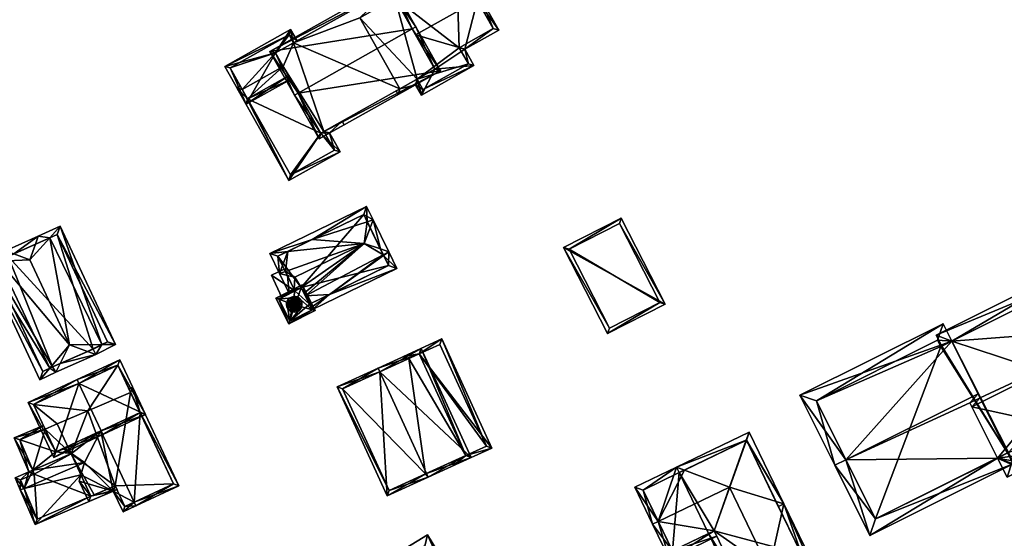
# Model space of a CAD drawing. Header units: inches. Extents: x 2558739 to 2563058, y 1133992 to 1137021.
# Tile 78 of 97: x 2559958 to 2560078, y 1136164 to 1136227. Entities that reach past the tile are written whole.
import ezdxf

# ---------------------------------------------------------------- set-up
doc = ezdxf.new("R2010")
doc.units = ezdxf.units.IN
doc.header["$MEASUREMENT"] = 0
for name, color, linetype in [('Gebaeude Einzelhaus', 10, 'Continuous'), ('Offenes Gebaeude', 10, 'Continuous'), ('Sakraler Turm', 10, 'Continuous'), ('Sakrales Gebaeude', 10, 'Continuous')]:
    doc.layers.add(name, color=color, linetype=linetype)

msp = doc.modelspace()

# ---------------------------------------------------------------- meshes
at = {"layer": 'Gebaeude Einzelhaus'}
mesh = msp.add_polyface(dxfattribs=at)
corners = [(2560003.99, 1136229.584, 381.195), (2560011.695, 1136234.488, 380.98), (2560003.745, 1136230.02, 380.98), (2560014.035, 1136229.304, 383.413), (2560014.471, 1136229.549, 383.413), (2560006.521, 1136225.08, 383.413), (2560008.86, 1136220.919, 381.213), (2560013.619, 1136221.36, 380.316), (2560012.506, 1136223.34, 381.362), (2560007.218, 1136217.763, 380.316), (2560016.651, 1136225.67, 381.362), (2560006.7, 1136219.704, 381.212), (2560006.509, 1136219.023, 380.982), (2560004.591, 1136218.519, 381.213), (2560004.4, 1136217.838, 380.982), (2560004.155, 1136218.274, 381.213), (2560011.504, 1136233.806, 381.195), (2560007.409, 1136218.444, 380.546), (2560012.938, 1136221.551, 380.546), (2560011.825, 1136223.531, 381.593), (2560015.97, 1136225.861, 381.593), (2560011.825, 1136223.531, 373.091), (2560012.938, 1136221.551, 373.091), (2560015.97, 1136225.861, 373.091), (2560011.504, 1136233.806, 373.091), (2560003.99, 1136229.584, 373.091), (2560004.591, 1136218.519, 373.091), (2560006.7, 1136219.704, 373.091), (2560007.409, 1136218.444, 373.091), (2559999.72, 1136227.184, 373.091)]
mesh.append_faces([[corners[k] for k in face] for face in [(13, 14, 15), (13, 12, 14), (8, 20, 10), (10, 20, 4), (4, 20, 3), (8, 19, 20), (7, 18, 8), (8, 18, 19), (12, 17, 9), (9, 17, 7), (7, 17, 18), (13, 11, 12), (12, 11, 17), (3, 16, 4), (4, 16, 1), (1, 16, 2), (2, 16, 0), (12, 13, 14), (14, 13, 15), (9, 11, 12), (12, 11, 13), (9, 6, 11), (3, 10, 4), (6, 8, 5), (5, 8, 3), (3, 8, 10), (9, 7, 6), (6, 7, 8), (3, 0, 5), (4, 1, 3), (3, 1, 0), (0, 1, 2)]], dxfattribs={"color": 13})
mesh.append_faces([[corners[k] for k in face] for face in [(25, 27, 29), (29, 27, 26), (27, 22, 28), (25, 21, 27), (27, 21, 22), (25, 24, 21), (21, 24, 23), (18, 17, 22), (22, 17, 28), (27, 17, 11), (27, 28, 17), (13, 26, 11), (11, 26, 27), (24, 25, 16), (16, 25, 0), (3, 23, 16), (16, 23, 24), (3, 20, 23), (20, 19, 23), (23, 19, 21), (19, 18, 21), (21, 18, 22)]], dxfattribs={"color": 41})
mesh = msp.add_polyface(dxfattribs=at)
corners = [(2559992.205, 1136218.001, 388.666), (2559994.766, 1136212.423, 385.79), (2560009.541, 1136220.728, 385.79), (2559991.769, 1136217.756, 388.666), (2560006.108, 1136225.816, 388.666), (2560006.544, 1136226.061, 388.666), (2560003.554, 1136231.381, 385.79), (2559988.779, 1136223.076, 385.79), (2559994.958, 1136213.104, 386.025), (2560008.86, 1136220.919, 386.025), (2560003.363, 1136230.7, 386.026), (2559989.46, 1136222.885, 386.026), (2560006.521, 1136225.08, 383.413), (2560003.99, 1136229.584, 381.195), (2560003.363, 1136230.7, 373.091), (2560008.86, 1136220.919, 381.213), (2560003.99, 1136229.584, 373.091), (2559991.652, 1136224.117, 380.537), (2559991.652, 1136224.117, 373.091), (2559989.46, 1136222.885, 380.537), (2559991.022, 1136220.106, 380.537), (2559994.958, 1136213.104, 379.431), (2559991.022, 1136220.106, 379.431), (2559995.357, 1136213.328, 379.431), (2560004.591, 1136218.519, 381.213), (2560004.591, 1136218.519, 373.091), (2559995.357, 1136213.328, 373.091), (2560006.7, 1136219.704, 381.212), (2559994.958, 1136213.104, 373.091), (2559990.383, 1136221.243, 373.091), (2559989.46, 1136222.885, 373.091), (2559999.72, 1136227.184, 373.091)]
mesh.append_faces([[corners[k] for k in face] for face in [(0, 8, 3), (11, 0, 3), (10, 11, 7), (7, 11, 3), (6, 10, 7), (4, 10, 5), (9, 4, 5), (5, 10, 6), (2, 8, 9), (2, 9, 5), (3, 8, 1), (1, 8, 2), (4, 7, 0), (0, 7, 3), (5, 6, 4), (4, 6, 7), (0, 2, 4), (4, 2, 5), (3, 1, 0), (0, 1, 2)]], dxfattribs={"color": 13})
mesh.append_faces([[corners[k] for k in face] for face in [(31, 14, 16), (26, 18, 25), (25, 18, 31), (31, 18, 14), (26, 29, 18), (18, 29, 30), (26, 28, 29), (9, 27, 15), (9, 24, 27), (24, 23, 25), (25, 23, 26), (9, 8, 24), (24, 8, 23), (23, 8, 21), (8, 20, 21), (21, 20, 22), (20, 11, 19), (8, 0, 20), (20, 0, 11), (11, 17, 19), (17, 14, 18), (11, 10, 17), (17, 10, 14), (14, 13, 16), (12, 9, 15), (12, 4, 9), (14, 10, 13), (13, 10, 12), (12, 10, 4)]], dxfattribs={"color": 41})
mesh = msp.add_polyface(dxfattribs=at)
corners = [(2559991.022, 1136220.106, 380.537), (2559985.865, 1136216.634, 380.537), (2559991.267, 1136219.67, 380.537), (2559989.46, 1136222.885, 380.537), (2559983.269, 1136221.253, 380.537), (2559991.299, 1136225.765, 380.537), (2559991.652, 1136224.117, 380.537), (2559992.088, 1136224.362, 380.537), (2559991.108, 1136225.084, 380.537), (2559983.95, 1136221.061, 380.537), (2559986.056, 1136217.315, 380.537), (2559991.108, 1136225.084, 373.091), (2559991.652, 1136224.117, 373.091), (2559983.95, 1136221.061, 373.091), (2559985.417, 1136218.452, 379.431), (2559986.057, 1136217.316, 379.431), (2559985.417, 1136218.452, 373.091), (2559991.022, 1136220.106, 379.431), (2559989.46, 1136222.885, 373.091), (2559990.383, 1136221.243, 373.091)]
mesh.append_faces([[corners[k] for k in face] for face in [(1, 10, 2), (2, 10, 0), (1, 9, 10), (8, 7, 6), (8, 5, 7), (1, 4, 9), (9, 4, 8), (8, 4, 5), (5, 6, 7), (4, 3, 5), (5, 3, 6), (4, 1, 3), (3, 1, 0), (0, 1, 2)]], dxfattribs={"color": 13})
mesh.append_faces([[corners[k] for k in face] for face in [(13, 18, 16), (16, 18, 19), (13, 11, 18), (18, 11, 12), (0, 15, 17), (0, 10, 15), (14, 13, 16), (14, 9, 13), (15, 10, 14), (14, 10, 9), (9, 8, 13), (13, 8, 11), (11, 6, 12), (11, 8, 6)]], dxfattribs={"color": 41})
mesh = msp.add_polyface(dxfattribs=at)
corners = [(2559986.057, 1136217.316, 379.431), (2559984.736, 1136218.644, 379.431), (2559991.086, 1136207.344, 379.431), (2559985.417, 1136218.452, 379.431), (2559985.171, 1136218.889, 379.431), (2559994.958, 1136213.104, 379.431), (2559997.324, 1136210.849, 379.431), (2559996.038, 1136213.138, 379.431), (2559997.585, 1136214.581, 379.431), (2559997.83, 1136214.145, 379.431), (2559995.357, 1136213.328, 379.431), (2559991.022, 1136220.106, 379.431), (2559996.643, 1136211.04, 379.431), (2559995.356, 1136213.329, 379.431), (2559991.278, 1136208.025, 379.431), (2559995.356, 1136213.329, 373.091), (2559996.643, 1136211.04, 373.091), (2559985.417, 1136218.452, 373.091), (2559986.056, 1136217.315, 373.091), (2559991.278, 1136208.025, 373.091), (2559990.383, 1136221.243, 373.091), (2559994.958, 1136213.104, 373.091)]
mesh.append_faces([[corners[k] for k in face] for face in [(3, 1, 4), (14, 2, 3), (3, 2, 1), (12, 6, 14), (14, 6, 2), (9, 7, 8), (8, 7, 13), (13, 7, 12), (12, 7, 6), (0, 5, 11), (5, 7, 10), (10, 7, 8), (8, 7, 9), (5, 6, 7), (0, 2, 5), (5, 2, 6), (4, 1, 3), (3, 1, 0), (0, 1, 2)]], dxfattribs={"color": 13})
mesh.append_faces([[corners[k] for k in face] for face in [(18, 21, 19), (19, 21, 16), (16, 21, 15), (17, 20, 18), (18, 20, 21), (12, 14, 16), (16, 14, 19), (0, 18, 14), (14, 18, 19), (3, 17, 0), (0, 17, 18), (16, 15, 12), (12, 15, 13)]], dxfattribs={"color": 41})
mesh = msp.add_polyface(dxfattribs=at)
corners = [(2560024.538, 1136199.196, 380.95), (2560036.911, 1136192.266, 379.18), (2560031.545, 1136202.775, 379.18), (2560029.904, 1136188.688, 380.95), (2560025.21, 1136198.979, 380.838), (2560031.328, 1136202.103, 379.292), (2560030.121, 1136189.36, 380.838), (2560036.239, 1136192.484, 379.292), (2560031.328, 1136202.103, 373.746), (2560036.239, 1136192.484, 373.746), (2560025.21, 1136198.979, 373.746), (2560030.121, 1136189.36, 373.746)]
mesh.append_faces([[corners[k] for k in face] for face in [(7, 5, 1), (3, 6, 7), (3, 7, 1), (4, 6, 0), (0, 6, 3), (5, 4, 2), (1, 5, 2), (2, 4, 0), (3, 1, 0), (0, 1, 2)]], dxfattribs={"color": 13})
mesh.append_faces([[corners[k] for k in face] for face in [(9, 11, 10), (9, 10, 8), (7, 11, 9), (6, 11, 7), (10, 11, 4), (4, 11, 6), (8, 10, 5), (5, 10, 4), (9, 8, 7), (7, 8, 5)]], dxfattribs={"color": 41})
mesh = msp.add_polyface(dxfattribs=at)
corners = [(2559960.565, 1136200.559, 387.421), (2559956.571, 1136198.769, 387.421), (2559957.572, 1136198.396, 387.931), (2559960.214, 1136199.584, 387.929), (2559959.525, 1136197.669, 388.926), (2559961.968, 1136200.373, 386.443), (2559963.225, 1136201.763, 385.166), (2559954.013, 1136197.443, 385.166), (2559955.782, 1136197.516, 386.372), (2559961.956, 1136184.464, 386.409), (2559960.764, 1136183.044, 385.166), (2559964.37, 1136187.338, 388.926), (2559962.723, 1136184.005, 387.2), (2559963.237, 1136185.045, 387.738), (2559967.566, 1136186.13, 387.2), (2559966.564, 1136186.509, 387.741), (2559969.976, 1136187.364, 385.166), (2559968.316, 1136187.356, 386.279), (2559956.898, 1136198.093, 387.356), (2559955.783, 1136197.516, 386.373), (2559954.998, 1136197.109, 385.72), (2559961.119, 1136184.054, 385.72), (2559962.301, 1136184.633, 386.767), (2559967.244, 1136186.808, 387.184), (2559968.99, 1136187.701, 385.72), (2559962.86, 1136200.774, 385.721), (2559967.244, 1136186.808, 374.582), (2559962.301, 1136184.633, 374.581), (2559968.99, 1136187.701, 374.582), (2559962.86, 1136200.774, 374.582), (2559956.898, 1136198.093, 374.582), (2559954.998, 1136197.109, 374.582), (2559961.119, 1136184.054, 374.581)]
mesh.append_faces([[corners[k] for k in face] for face in [(6, 25, 5), (6, 16, 25), (25, 16, 24), (24, 16, 17), (14, 17, 16), (15, 23, 14), (14, 23, 17), (9, 12, 10), (9, 22, 12), (12, 22, 13), (15, 14, 13), (13, 14, 12), (10, 21, 9), (10, 7, 21), (21, 7, 20), (20, 7, 19), (1, 19, 7), (2, 18, 1), (1, 18, 19), (5, 0, 6), (5, 3, 0), (2, 0, 3), (2, 1, 0), (17, 5, 11), (11, 5, 4), (17, 6, 5), (17, 16, 6), (14, 17, 15), (15, 17, 11), (14, 16, 17), (13, 15, 11), (12, 14, 13), (13, 14, 15), (9, 13, 11), (10, 12, 9), (9, 12, 13), (8, 11, 4), (8, 9, 11), (8, 7, 9), (9, 7, 10), (1, 8, 2), (2, 8, 4), (1, 7, 8), (5, 3, 4), (5, 0, 3), (5, 6, 0), (0, 2, 3), (3, 2, 4), (0, 1, 2)]], dxfattribs={"color": 13})
mesh.append_faces([[corners[k] for k in face] for face in [(26, 30, 29), (26, 29, 28), (27, 32, 31), (27, 31, 30), (27, 30, 26), (27, 21, 32), (22, 9, 27), (27, 9, 21), (21, 20, 32), (32, 20, 31), (19, 30, 20), (20, 30, 31), (19, 18, 30), (5, 18, 3), (3, 18, 2), (5, 30, 18), (5, 25, 30), (30, 25, 29), (25, 24, 29), (29, 24, 28), (17, 26, 24), (24, 26, 28), (17, 23, 26), (13, 22, 15), (15, 22, 23), (23, 22, 26), (26, 22, 27)]], dxfattribs={"color": 41})
mesh = msp.add_polyface(dxfattribs=at)
corners = [(2560074.027, 1136180.248, 389.807), (2560075.011, 1136181.356, 390.171), (2560058.913, 1136173.32, 390.171), (2560075.258, 1136180.862, 389.807), (2560061.841, 1136164.095, 383.866), (2560057.57, 1136172.65, 390.171), (2560077.38, 1136173.529, 384.855), (2560079.281, 1136172.801, 383.866), (2560078.611, 1136174.143, 384.855), (2560071.81, 1136187.77, 385.434), (2560070.75, 1136189.893, 383.866), (2560053.309, 1136181.188, 383.866), (2560070.079, 1136187.881, 384.858), (2560055.321, 1136180.515, 384.858), (2560070.469, 1136187.101, 385.434), (2560062.514, 1136166.108, 384.855), (2560092.752, 1136179.949, 387.185), (2560091.167, 1136183.125, 387.185), (2560090.142, 1136178.647, 384.853), (2560089.708, 1136176.751, 383.866), (2560089.037, 1136178.096, 383.866), (2560093.423, 1136178.605, 387.185), (2560095.109, 1136181.125, 384.852), (2560096.775, 1136180.279, 383.866), (2560096.105, 1136181.622, 383.866), (2560074.266, 1136179.769, 390.171), (2560093.645, 1136189.442, 390.171), (2560090.629, 1136198.84, 383.535), (2560094.986, 1136190.111, 390.171), (2560071.81, 1136187.77, 384.554), (2560069.909, 1136188.498, 383.534), (2560070.579, 1136187.156, 384.554), (2560099.273, 1136181.525, 383.866), (2560081.331, 1136178.216, 387.185), (2560077.38, 1136173.529, 385.589), (2560080.478, 1136172.144, 383.866), (2560078.551, 1136171.183, 383.866), (2560080.732, 1136173.953, 384.855), (2560085.985, 1136176.574, 384.854), (2560087.958, 1136175.878, 383.866), (2560079.221, 1136173.199, 384.855), (2560078.723, 1136174.199, 385.589), (2560097.26, 1136182.198, 384.852), (2560093.726, 1136189.279, 390.052), (2560089.956, 1136196.828, 384.554), (2560083.586, 1136173.696, 387.185), (2560082.914, 1136175.042, 387.185), (2560079.806, 1136173.491, 383.866), (2560087.287, 1136177.223, 383.866), (2560071.81, 1136187.77, 373.255), (2560070.579, 1136187.156, 373.255), (2560070.469, 1136187.101, 373.255), (2560070.079, 1136187.881, 373.255), (2560055.321, 1136180.515, 373.255), (2560062.514, 1136166.108, 373.255), (2560078.611, 1136174.143, 373.255), (2560089.037, 1136178.096, 373.255), (2560096.105, 1136181.622, 373.255), (2560086.641, 1136182.895, 373.255), (2560093.709, 1136186.423, 373.255), (2560078.723, 1136174.199, 373.255), (2560079.221, 1136173.199, 373.255), (2560097.26, 1136182.198, 373.255), (2560089.956, 1136196.828, 373.255)]
mesh.append_faces([[corners[k] for k in face] for face in [(39, 38, 48), (39, 45, 38), (38, 45, 46), (37, 35, 47), (37, 45, 35), (37, 46, 45), (46, 38, 33), (38, 39, 48), (46, 45, 38), (38, 45, 39), (35, 37, 47), (37, 46, 33), (35, 45, 37), (37, 45, 46), (26, 28, 43), (30, 29, 31), (28, 44, 27), (27, 44, 30), (30, 44, 29), (28, 26, 44), (23, 42, 32), (32, 42, 28), (28, 42, 43), (23, 22, 42), (39, 18, 19), (19, 18, 23), (23, 18, 22), (35, 38, 39), (39, 38, 18), (35, 37, 38), (35, 40, 37), (40, 34, 41), (35, 36, 40), (40, 36, 34), (17, 38, 18), (38, 17, 33), (23, 22, 18), (18, 19, 23), (39, 18, 38), (18, 39, 19), (37, 35, 38), (38, 35, 39), (33, 34, 37), (37, 34, 35), (35, 34, 36), (33, 25, 34), (22, 26, 17), (17, 26, 33), (33, 26, 25), (22, 28, 26), (32, 22, 23), (22, 32, 28), (29, 30, 31), (29, 27, 30), (3, 26, 29), (29, 26, 27), (27, 26, 28), (0, 25, 3), (3, 25, 26), (23, 22, 24), (23, 21, 22), (22, 21, 16), (18, 19, 20), (16, 21, 18), (18, 21, 19), (16, 22, 17), (22, 23, 24), (16, 21, 22), (22, 21, 23), (16, 18, 21), (21, 18, 19), (19, 18, 20), (16, 17, 18), (7, 6, 8), (5, 15, 4), (4, 15, 7), (7, 15, 6), (5, 2, 15), (10, 13, 11), (11, 13, 5), (5, 13, 2), (14, 12, 9), (9, 12, 10), (10, 12, 13), (9, 2, 1), (9, 11, 2), (2, 11, 5), (9, 10, 11), (6, 7, 8), (6, 4, 7), (0, 2, 6), (6, 2, 4), (4, 2, 5), (3, 1, 0), (0, 1, 2)]], dxfattribs={"color": 13})
mesh.append_faces([[corners[k] for k in face] for face in [(37, 38, 46), (59, 62, 57), (58, 63, 59), (59, 63, 62), (58, 49, 63), (56, 60, 58), (58, 60, 49), (49, 60, 55), (56, 61, 60), (44, 63, 29), (29, 63, 49), (26, 43, 44), (44, 62, 63), (43, 42, 44), (44, 42, 62), (22, 24, 42), (42, 24, 62), (62, 24, 57), (38, 20, 18), (38, 56, 20), (37, 61, 38), (38, 61, 56), (37, 40, 61), (40, 60, 61), (40, 41, 60), (34, 8, 41), (41, 8, 60), (60, 8, 55), (34, 6, 8), (34, 0, 6), (34, 25, 0), (56, 59, 57), (56, 58, 59), (18, 22, 16), (18, 24, 22), (24, 56, 57), (18, 20, 24), (24, 20, 56), (51, 53, 52), (51, 54, 53), (50, 55, 51), (51, 55, 54), (50, 49, 55), (9, 3, 29), (9, 1, 3), (6, 55, 8), (15, 54, 6), (6, 54, 55), (15, 53, 54), (2, 13, 15), (15, 13, 53), (13, 12, 53), (53, 12, 52), (12, 51, 52), (12, 14, 51), (29, 14, 9), (29, 51, 14), (29, 50, 51), (29, 49, 50)]], dxfattribs={"color": 41})
mesh = msp.add_polyface(dxfattribs=at)
corners = [(2560002.159, 1136184.023, 387.267), (2559996.964, 1136182.194, 383.782), (2560003.045, 1136168.904, 383.782), (2560001.951, 1136184.478, 387.267), (2560007.827, 1136171.639, 387.267), (2560008.034, 1136171.186, 387.267), (2560013.29, 1136173.591, 383.782), (2560007.208, 1136186.883, 383.782), (2560003.291, 1136169.566, 384.099), (2560012.628, 1136173.838, 384.083), (2560007.709, 1136171.585, 387.185), (2560006.961, 1136186.22, 384.084), (2559997.626, 1136181.948, 384.099), (2560007.709, 1136171.585, 373.997), (2560003.291, 1136169.566, 373.997), (2560012.628, 1136173.838, 380.902), (2560012.628, 1136173.838, 373.997), (2560006.961, 1136186.22, 380.902), (2560006.96, 1136186.221, 380.903), (2560005.698, 1136185.642, 373.997), (2559997.626, 1136181.948, 373.997), (2560006.96, 1136186.221, 373.997)]
mesh.append_faces([[corners[k] for k in face] for face in [(12, 8, 1), (0, 12, 3), (11, 0, 3), (3, 12, 1), (9, 11, 7), (7, 11, 3), (6, 9, 7), (4, 9, 5), (5, 8, 10), (10, 4, 5), (5, 9, 6), (1, 8, 2), (2, 8, 5), (0, 7, 3), (5, 6, 4), (4, 6, 0), (0, 6, 7), (0, 2, 4), (4, 2, 5), (3, 1, 0), (0, 1, 2)]], dxfattribs={"color": 13})
mesh.append_faces([[corners[k] for k in face] for face in [(13, 19, 16), (16, 19, 21), (13, 20, 19), (13, 14, 20), (8, 12, 14), (14, 12, 20), (18, 0, 11), (18, 12, 0), (18, 20, 12), (21, 19, 17), (17, 19, 18), (18, 19, 20), (11, 17, 18), (11, 9, 17), (17, 9, 15), (10, 9, 4), (10, 15, 9), (15, 13, 16), (10, 8, 15), (15, 8, 13), (13, 8, 14)]], dxfattribs={"color": 41})
mesh = msp.add_polyface(dxfattribs=at)
corners = [(2560012.628, 1136173.838, 380.902), (2560011.118, 1136172.598, 381.433), (2560015.811, 1136174.745, 379.983), (2560010.91, 1136173.052, 381.433), (2560006.961, 1136186.22, 380.902), (2560009.729, 1136188.039, 379.983), (2560005.034, 1136185.89, 381.433), (2560005.243, 1136185.434, 381.433), (2560015.149, 1136174.992, 380.123), (2560009.482, 1136187.376, 380.124), (2560006.96, 1136186.221, 380.903), (2560009.482, 1136187.376, 373.997), (2560015.149, 1136174.992, 373.997), (2560006.96, 1136186.221, 373.997), (2560012.628, 1136173.838, 373.997)]
mesh.append_faces([[corners[k] for k in face] for face in [(6, 10, 7), (0, 1, 3), (8, 2, 0), (0, 2, 1), (6, 5, 10), (10, 5, 9), (9, 5, 8), (8, 5, 2), (4, 6, 7), (4, 5, 6), (0, 2, 4), (4, 2, 5), (3, 1, 0), (0, 1, 2)]], dxfattribs={"color": 13})
mesh.append_faces([[corners[k] for k in face] for face in [(12, 13, 11), (12, 14, 13), (0, 14, 8), (8, 14, 12), (9, 4, 10), (9, 13, 4), (9, 11, 13), (9, 8, 11), (11, 8, 12)]], dxfattribs={"color": 41})
mesh = msp.add_polyface(dxfattribs=at)
corners = [(2559965.522, 1136182.627, 389.48), (2559973.621, 1136178.826, 385.829), (2559970.488, 1136185.508, 385.829), (2559968.232, 1136176.849, 389.48), (2559968.443, 1136176.398, 389.48), (2559965.31, 1136183.079, 389.48), (2559959.339, 1136180.279, 385.829), (2559962.473, 1136173.598, 385.829), (2559972.956, 1136179.066, 386.148), (2559970.248, 1136184.843, 386.148), (2559962.713, 1136174.263, 386.106), (2559960.004, 1136180.039, 386.106), (2559968.173, 1136176.822, 385.221), (2559964.14, 1136174.932, 382.636), (2559962.713, 1136174.263, 382.316), (2559964.14, 1136174.932, 382.296), (2559972.956, 1136179.066, 382.291), (2559971.804, 1136181.524, 382.29), (2559970.248, 1136184.843, 373.957), (2559971.804, 1136181.524, 373.957), (2559960.004, 1136180.039, 373.957), (2559961.402, 1136177.059, 381.12), (2559961.402, 1136177.059, 373.957), (2559966.609, 1136179.294, 373.957), (2559962.851, 1136177.68, 373.957)]
mesh.append_faces([[corners[k] for k in face] for face in [(11, 5, 0), (10, 6, 11), (11, 6, 5), (10, 7, 6), (3, 4, 10), (10, 4, 7), (1, 9, 2), (2, 9, 5), (5, 9, 0), (4, 8, 1), (1, 8, 9), (4, 3, 8), (0, 7, 3), (3, 7, 4), (0, 6, 7), (0, 5, 6), (0, 2, 5), (4, 1, 3), (3, 1, 0), (0, 1, 2)]], dxfattribs={"color": 13})
mesh.append_faces([[corners[k] for k in face] for face in [(20, 24, 22), (20, 23, 24), (20, 18, 23), (23, 18, 19), (22, 21, 20), (20, 21, 11), (11, 21, 10), (10, 21, 14), (11, 18, 20), (0, 9, 11), (11, 9, 18), (8, 17, 9), (9, 17, 18), (18, 17, 19), (8, 16, 17), (8, 12, 16), (13, 14, 15), (12, 10, 13), (13, 10, 14), (8, 3, 12), (12, 3, 10)]], dxfattribs={"color": 41})
mesh = msp.add_polyface(dxfattribs=at)
corners = [(2559972.242, 1136168.147, 385.221), (2559972.956, 1136179.066, 382.291), (2559968.173, 1136176.822, 385.221), (2559977.69, 1136170.15, 382.013), (2559972.051, 1136182.174, 382.013), (2559971.804, 1136181.524, 382.29), (2559972.454, 1136167.694, 385.221), (2559971.592, 1136181.977, 382.29), (2559969.699, 1136169.495, 384.217), (2559965.564, 1136170.718, 382.346), (2559966.734, 1136168.223, 382.346), (2559965.768, 1136171.46, 382.636), (2559970.888, 1136166.96, 384.217), (2559966.186, 1136172.983, 383.23), (2559964.621, 1136174.07, 382.677), (2559964.14, 1136174.932, 382.636), (2559963.735, 1136174.618, 382.346), (2559963.687, 1136174.72, 382.346), (2559964.512, 1136174.138, 382.636), (2559977.025, 1136170.39, 382.291), (2559966.981, 1136168.874, 382.636), (2559969.946, 1136170.145, 384.507), (2559971.128, 1136167.625, 384.507), (2559977.025, 1136170.39, 373.957), (2559971.804, 1136181.524, 373.957), (2559966.981, 1136168.874, 381.259), (2559964.14, 1136174.932, 382.296), (2559969.946, 1136170.145, 381.259), (2559967.357, 1136169.035, 373.957), (2559966.981, 1136168.874, 373.957), (2559969.946, 1136170.145, 373.957), (2559971.128, 1136167.625, 373.957), (2559964.557, 1136174.043, 373.957), (2559966.609, 1136179.294, 373.957), (2559962.851, 1136177.68, 373.957)]
mesh.append_faces([[corners[k] for k in face] for face in [(16, 15, 18), (16, 17, 15), (8, 22, 12), (12, 22, 6), (6, 22, 0), (8, 21, 22), (11, 20, 9), (9, 20, 10), (10, 20, 8), (8, 20, 21), (4, 5, 7), (3, 1, 4), (4, 1, 5), (0, 19, 6), (6, 19, 3), (3, 19, 1), (14, 15, 18), (18, 15, 16), (16, 15, 17), (13, 2, 14), (14, 2, 15), (0, 12, 6), (11, 8, 13), (13, 8, 2), (2, 8, 0), (0, 8, 12), (11, 9, 8), (8, 9, 10), (5, 4, 7), (3, 0, 6), (5, 1, 4), (4, 1, 3), (3, 1, 0), (0, 1, 2)]], dxfattribs={"color": 13})
mesh.append_faces([[corners[k] for k in face] for face in [(33, 32, 34), (32, 28, 29), (24, 30, 33), (33, 30, 32), (32, 30, 28), (24, 23, 30), (30, 23, 31), (19, 31, 23), (19, 22, 31), (19, 0, 22), (22, 27, 31), (31, 27, 30), (22, 21, 27), (30, 27, 28), (28, 25, 29), (25, 28, 27), (20, 27, 21), (20, 25, 27), (15, 26, 18), (20, 11, 25), (1, 24, 5), (19, 23, 1), (1, 23, 24)]], dxfattribs={"color": 41})
mesh = msp.add_polyface(dxfattribs=at)
corners = [(2559958.839, 1136169.83, 383.23), (2559965.768, 1136171.46, 382.636), (2559966.186, 1136172.983, 383.23), (2559960.189, 1136165.414, 381.018), (2559966.981, 1136168.874, 381.259), (2559958.379, 1136169.633, 383.23), (2559970.158, 1136169.693, 381.018), (2559969.946, 1136170.145, 381.259), (2559957.741, 1136171.118, 382.677), (2559959.429, 1136171.841, 382.677), (2559959.888, 1136172.038, 382.677), (2559964.621, 1136174.07, 382.677), (2559958.399, 1136170.855, 382.849), (2559960.085, 1136171.579, 382.849), (2559960.451, 1136166.071, 381.259), (2559961.402, 1136177.059, 381.12), (2559961.19, 1136177.511, 380.926), (2559957.648, 1136175.991, 380.926), (2559962.713, 1136174.263, 382.316), (2559964.512, 1136174.138, 382.636), (2559964.14, 1136174.932, 382.296), (2559958.305, 1136175.729, 381.12), (2559959.888, 1136172.038, 373.957), (2559960.085, 1136171.579, 373.957), (2559958.399, 1136170.855, 373.957), (2559960.451, 1136166.071, 373.957), (2559966.981, 1136168.874, 373.957), (2559964.557, 1136174.043, 373.957), (2559958.305, 1136175.729, 373.957), (2559961.402, 1136177.059, 373.957), (2559962.851, 1136177.68, 373.957)]
mesh.append_faces([[corners[k] for k in face] for face in [(21, 16, 15), (21, 17, 16), (21, 9, 17), (21, 10, 9), (18, 19, 20), (18, 11, 19), (18, 10, 11), (15, 17, 18), (18, 17, 10), (10, 17, 9), (15, 16, 17), (3, 4, 6), (6, 4, 7), (0, 14, 5), (5, 14, 3), (3, 14, 4), (13, 9, 10), (13, 12, 9), (9, 12, 8), (8, 12, 5), (5, 12, 0), (10, 2, 11), (9, 0, 10), (10, 0, 2), (9, 8, 0), (0, 8, 5), (4, 6, 7), (4, 3, 6), (3, 0, 5), (4, 1, 3), (3, 1, 0), (0, 1, 2)]], dxfattribs={"color": 13})
mesh.append_faces([[corners[k] for k in face] for face in [(29, 22, 28), (30, 27, 29), (29, 27, 22), (21, 22, 10), (21, 28, 22), (28, 15, 29), (28, 21, 15), (24, 23, 25), (25, 23, 26), (26, 23, 27), (27, 23, 22), (14, 26, 4), (14, 25, 26), (14, 24, 25), (0, 12, 14), (14, 12, 24), (12, 13, 24), (24, 13, 23), (10, 23, 13), (10, 22, 23)]], dxfattribs={"color": 41})
mesh = msp.add_polyface(dxfattribs=at)
corners = [(2560055.14, 1136160.131, 382.71), (2560053.968, 1136162.058, 382.838), (2560054.946, 1136160.037, 382.836), (2560051.372, 1136167.943, 382.71), (2560053.49, 1136161.827, 383.149), (2560046.788, 1136175.688, 383.158), (2560047.151, 1136176.695, 382.71), (2560044.735, 1136169.991, 385.696), (2560049.581, 1136159.942, 385.696), (2560038.293, 1136172.423, 382.71), (2560039.26, 1136172.058, 383.158), (2560042.864, 1136164.671, 383.182), (2560045.982, 1136158.206, 383.181), (2560042.188, 1136164.345, 382.71), (2560045.306, 1136157.88, 382.71), (2560038.619, 1136171.748, 382.71), (2560046.801, 1136175.694, 383.149), (2560050.394, 1136168.245, 383.15), (2560036.057, 1136165.806, 385.696), (2560033.214, 1136169.974, 382.71), (2560035.38, 1136165.48, 385.696), (2560037.435, 1136161.221, 382.71), (2560043.189, 1136163.996, 382.71), (2560050.697, 1136167.617, 382.71), (2560034.215, 1136169.624, 383.158), (2560037.785, 1136162.223, 383.183), (2560042.188, 1136164.345, 374.171), (2560042.864, 1136164.671, 374.171), (2560045.982, 1136158.206, 374.171), (2560053.49, 1136161.827, 374.171), (2560046.801, 1136175.694, 374.171), (2560038.619, 1136171.748, 374.171), (2560054.139, 1136160.481, 374.171), (2560046.631, 1136156.86, 374.171), (2560034.215, 1136169.624, 374.171), (2560037.785, 1136162.223, 374.171)]
mesh.append_faces([[corners[k] for k in face] for face in [(23, 17, 3), (20, 25, 21), (21, 25, 22), (22, 25, 11), (20, 18, 25), (9, 24, 19), (19, 24, 20), (20, 24, 18), (9, 10, 24), (23, 3, 17), (18, 11, 7), (20, 21, 18), (18, 21, 11), (11, 21, 22), (10, 18, 7), (18, 19, 20), (10, 9, 18), (18, 9, 19), (14, 13, 12), (12, 13, 11), (9, 10, 15), (16, 5, 6), (5, 9, 6), (5, 10, 9), (1, 0, 2), (17, 3, 4), (4, 3, 1), (1, 3, 0), (17, 16, 3), (3, 16, 6), (9, 15, 10), (12, 13, 14), (13, 12, 11), (11, 8, 7), (11, 12, 8), (5, 10, 7), (5, 9, 10), (5, 6, 9), (4, 3, 8), (8, 3, 7), (7, 3, 5), (5, 3, 6), (4, 1, 3), (3, 1, 0), (0, 1, 2)]], dxfattribs={"color": 13})
mesh.append_faces([[corners[k] for k in face] for face in [(31, 35, 34), (31, 26, 35), (25, 13, 11), (25, 35, 13), (13, 35, 26), (18, 24, 25), (25, 24, 35), (35, 24, 34), (15, 34, 24), (15, 31, 34), (29, 27, 30), (30, 27, 31), (31, 27, 26), (29, 28, 27), (29, 32, 28), (28, 32, 33), (30, 5, 16), (10, 31, 15), (10, 30, 31), (10, 5, 30), (17, 30, 16), (17, 29, 30), (17, 4, 29), (11, 27, 12), (12, 27, 28), (13, 27, 11), (13, 26, 27)]], dxfattribs={"color": 41})
mesh = msp.add_polyface(dxfattribs=at)
corners = [(2560005.208, 1136153.171, 384.118), (2560007.137, 1136154.246, 385.245), (2560003.898, 1136159.608, 385.245), (2560002.727, 1136159.821, 384.79), (2560001.24, 1136160.091, 384.212), (2559997.964, 1136158.111, 382.26), (2560002.731, 1136150.223, 382.26), (2560004.994, 1136151.59, 383.607), (2560008.087, 1136148.406, 384.118), (2560007.23, 1136147.888, 383.607), (2560005.333, 1136152.964, 384.118), (2560011.377, 1136156.609, 382.769), (2560012.251, 1136157.096, 382.26), (2560007.98, 1136164.164, 382.26), (2560004.705, 1136162.184, 384.212), (2560004.254, 1136160.743, 384.79), (2560007.641, 1136162.79, 382.771), (2560003.07, 1136151.596, 382.769), (2560007.569, 1136149.261, 384.117), (2559999.338, 1136157.773, 382.77), (2559999.338, 1136157.773, 372.714), (2560007.641, 1136162.79, 372.714), (2560003.07, 1136151.596, 372.714), (2560005.333, 1136152.964, 372.714), (2560011.377, 1136156.609, 372.714), (2560005.208, 1136153.171, 372.714)]
mesh.append_faces([[corners[k] for k in face] for face in [(9, 18, 8), (19, 4, 3), (17, 5, 19), (19, 5, 4), (17, 6, 5), (9, 7, 18), (18, 7, 10), (10, 7, 17), (17, 7, 6), (14, 3, 4), (14, 15, 3), (13, 16, 14), (14, 16, 15), (13, 12, 16), (16, 12, 11), (15, 3, 2), (15, 14, 3), (3, 14, 4), (11, 2, 1), (11, 15, 2), (11, 14, 15), (11, 13, 14), (11, 12, 13), (0, 7, 10), (10, 7, 8), (8, 7, 9), (0, 6, 7), (0, 5, 6), (0, 4, 5), (0, 3, 4), (0, 2, 3), (0, 1, 2)]], dxfattribs={"color": 13})
mesh.append_faces([[corners[k] for k in face] for face in [(21, 25, 20), (20, 25, 22), (22, 25, 23), (21, 24, 25), (21, 11, 24), (21, 16, 11), (22, 23, 17), (17, 23, 10), (17, 20, 22), (17, 19, 20), (15, 16, 3), (3, 16, 19), (19, 16, 20), (20, 16, 21)]], dxfattribs={"color": 41})
at = {"layer": 'Offenes Gebaeude'}
mesh = msp.add_polyface(dxfattribs=at)
corners = [(2559988.962, 1136195.79, 381.042), (2559991.811, 1136193.893, 381.99), (2559990.522, 1136196.538, 381.979), (2559990.247, 1136193.107, 381.042), (2559990.522, 1136196.538, 381.879), (2559988.962, 1136195.79, 380.942), (2559990.247, 1136193.107, 380.942), (2559991.811, 1136193.893, 381.89)]
mesh.append_faces([[corners[k] for k in face] for face in [(3, 1, 0), (0, 1, 2)]], dxfattribs={"color": 13})
mesh.append_faces([[corners[k] for k in face] for face in [(5, 7, 6), (5, 4, 7), (5, 6, 0), (0, 6, 3), (5, 0, 4), (4, 0, 2)]], dxfattribs={"color": 41})
at = {"layer": 'Sakraler Turm'}
mesh = msp.add_polyface(dxfattribs=at)
corners = [(2559990.845, 1136192.522, 387.211), (2559991.805, 1136192.165, 387.349), (2559992.157, 1136193.12, 387.221), (2559989.856, 1136192.89, 387.07), (2559992.587, 1136194.283, 387.066), (2559989.511, 1136193.018, 387.02), (2559992.713, 1136194.625, 387.02), (2559992.655, 1136191.933, 387.236), (2559993.929, 1136191.586, 387.068), (2559994.29, 1136191.488, 387.02), (2559991.089, 1136189.879, 387.02), (2559991.196, 1136190.222, 387.069), (2559991.542, 1136191.325, 387.228), (2559992.572, 1136191.746, 387.212), (2559991.759, 1136192.255, 393.024), (2559992.422, 1136191.559, 387.193), (2559992.671, 1136191.966, 387.232), (2559992.717, 1136192.201, 387.206), (2559992.703, 1136192.441, 387.19), (2559992.629, 1136192.671, 387.184), (2559992.497, 1136192.874, 387.188), (2559992.318, 1136193.036, 387.203), (2559992.106, 1136193.15, 387.212), (2559991.874, 1136193.213, 387.184), (2559991.633, 1136193.21, 387.184), (2559991.399, 1136193.149, 387.184), (2559991.188, 1136193.031, 387.184), (2559991.013, 1136192.865, 387.184), (2559990.886, 1136192.659, 387.192), (2559990.929, 1136192.731, 387.184), (2559990.813, 1136192.43, 387.198), (2559990.798, 1136192.189, 387.184), (2559990.804, 1136192.296, 387.184), (2559990.845, 1136191.951, 387.184), (2559990.949, 1136191.734, 387.184), (2559991.104, 1136191.549, 387.184), (2559991.301, 1136191.409, 387.193), (2559991.222, 1136191.464, 387.184), (2559991.527, 1136191.327, 387.226), (2559991.765, 1136191.294, 387.204), (2559992.005, 1136191.325, 387.188), (2559992.229, 1136191.414, 387.184), (2559989.848, 1136192.906, 387.066), (2559993.954, 1136191.599, 387.063), (2559992.601, 1136194.29, 387.063), (2559991.2, 1136190.215, 387.068), (2559991.633, 1136193.21, 387.163), (2559991.399, 1136193.149, 387.154), (2559991.188, 1136193.031, 387.156), (2559991.013, 1136192.865, 387.169), (2559990.798, 1136192.189, 387.174), (2559990.845, 1136191.951, 387.161), (2559990.949, 1136191.734, 387.16), (2559991.104, 1136191.549, 387.171), (2559993.609, 1136192.285, 382.727), (2559993.954, 1136191.599, 373.987), (2559993.102, 1136193.294, 384.941), (2559992.947, 1136193.602, 385.353), (2559993.609, 1136192.285, 373.987), (2559992.601, 1136194.29, 386.068), (2559992.588, 1136194.284, 386.068), (2559991.81, 1136193.893, 386.059), (2559990.247, 1136193.107, 381.042), (2559990.247, 1136193.107, 380.942), (2559989.848, 1136192.906, 373.987), (2559991.811, 1136193.893, 381.99), (2559991.811, 1136193.893, 373.987), (2559991.811, 1136193.893, 381.89), (2559991.2, 1136190.215, 373.987), (2559992.601, 1136194.29, 373.987)]
mesh.append_faces([[corners[k] for k in face] for face in [(9, 8, 43), (10, 11, 45), (10, 3, 11), (10, 8, 9), (10, 45, 8), (42, 3, 5), (5, 3, 10), (44, 4, 6), (9, 43, 6), (6, 43, 44), (6, 4, 5), (5, 4, 42), (14, 41, 15), (14, 40, 41), (14, 39, 40), (14, 12, 39), (14, 38, 12), (14, 36, 38), (14, 35, 36), (36, 35, 37), (34, 35, 14), (33, 34, 14), (31, 33, 14), (14, 30, 31), (31, 30, 32), (14, 0, 30), (14, 28, 0), (14, 27, 28), (28, 27, 29), (26, 27, 14), (25, 26, 14), (24, 25, 14), (23, 24, 14), (14, 22, 23), (14, 2, 22), (21, 2, 14), (14, 20, 21), (14, 19, 20), (14, 18, 19), (14, 17, 18), (14, 16, 17), (14, 7, 16), (14, 15, 13), (13, 7, 14), (8, 10, 9), (7, 11, 8), (8, 11, 10), (7, 12, 11), (7, 1, 12), (0, 12, 1), (3, 11, 0), (0, 11, 12), (3, 10, 11), (3, 5, 10), (4, 9, 6), (2, 8, 4), (4, 8, 9), (2, 7, 8), (2, 1, 7), (3, 4, 5), (5, 4, 6), (0, 2, 3), (3, 2, 4), (0, 1, 2)]], dxfattribs={"color": 13})
mesh.append_faces([[corners[k] for k in face] for face in [(58, 66, 69), (55, 68, 58), (58, 68, 66), (66, 68, 64), (8, 68, 55), (8, 45, 68), (43, 8, 55), (45, 11, 68), (11, 3, 68), (68, 3, 64), (3, 42, 64), (64, 63, 66), (66, 63, 67), (62, 61, 65), (61, 4, 60), (64, 42, 63), (63, 42, 62), (62, 42, 61), (61, 42, 4), (59, 60, 44), (44, 60, 4), (44, 57, 59), (54, 55, 58), (44, 43, 57), (57, 43, 56), (56, 43, 54), (54, 43, 55), (37, 35, 53), (35, 52, 53), (35, 34, 52), (34, 51, 52), (34, 33, 51), (33, 50, 51), (33, 31, 50), (31, 32, 50), (29, 27, 49), (27, 48, 49), (27, 26, 48), (26, 47, 48), (26, 25, 47), (25, 46, 47), (25, 24, 46), (24, 23, 46)]], dxfattribs={"color": 41})
at = {"layer": 'Sakrales Gebaeude'}
mesh = msp.add_polyface(dxfattribs=at)
corners = [(2560002.621, 1136198.213, 384.481), (2560004.229, 1136196.625, 381.405), (2560003.238, 1136198.658, 384.668), (2559996.024, 1136193.461, 382.488), (2559993.946, 1136191.614, 381.405), (2559993.817, 1136191.872, 381.821), (2560002.236, 1136199.002, 385.606), (2560001.337, 1136202.56, 384.668), (2560000.977, 1136201.586, 385.606), (2560000.27, 1136199.676, 387.446), (2560002.575, 1136198.307, 384.686), (2559993.102, 1136193.294, 384.941), (2559993.609, 1136192.285, 382.727), (2559992.947, 1136193.602, 385.353), (2560000.617, 1136202.325, 384.481), (2560000.539, 1136204.197, 381.405), (2559993.938, 1136200.146, 382.75), (2559988.754, 1136198.454, 381.405), (2559990.944, 1136198.686, 382.554), (2559989.952, 1136195.995, 384.981), (2559990.663, 1136196.249, 385.151), (2559990.898, 1136195.767, 386.242), (2559991.14, 1136193.556, 384.981), (2559991.724, 1136194.069, 386.241), (2559991.712, 1136193.843, 386.057), (2559991.801, 1136195.549, 387.446), (2559991.81, 1136193.893, 386.059), (2559992.588, 1136194.284, 386.068), (2559992.601, 1136194.29, 386.068), (2560003.226, 1136196.971, 382.488), (2560000.193, 1136203.194, 382.749), (2559989.757, 1136198.108, 382.447), (2560000.193, 1136203.194, 373.987), (2560003.226, 1136196.971, 373.987), (2559989.757, 1136198.108, 373.987), (2559990.522, 1136196.538, 381.979), (2559991.811, 1136193.893, 381.99), (2559990.522, 1136196.538, 381.879), (2559991.811, 1136193.893, 373.987), (2559991.811, 1136193.893, 381.89), (2559993.609, 1136192.285, 373.987), (2559992.601, 1136194.29, 373.987)]
mesh.append_faces([[corners[k] for k in face] for face in [(24, 23, 26), (3, 5, 12), (19, 20, 21), (22, 23, 24), (19, 21, 22), (22, 21, 23), (18, 17, 16), (17, 31, 19), (19, 31, 20), (17, 18, 31), (14, 7, 8), (15, 16, 17), (14, 30, 7), (7, 30, 15), (15, 30, 16), (6, 2, 10), (10, 2, 0), (2, 6, 7), (7, 6, 8), (1, 29, 2), (2, 29, 0), (1, 3, 29), (1, 4, 3), (3, 4, 5), (25, 28, 9), (9, 28, 13), (23, 27, 25), (25, 27, 28), (23, 26, 27), (23, 24, 26), (20, 25, 9), (20, 21, 25), (20, 19, 21), (21, 23, 25), (21, 22, 23), (23, 22, 24), (21, 19, 22), (18, 20, 9), (17, 19, 18), (18, 19, 20), (14, 8, 7), (16, 9, 14), (14, 9, 8), (16, 18, 9), (16, 17, 18), (14, 15, 16), (16, 15, 17), (14, 7, 15), (10, 9, 11), (11, 9, 13), (10, 6, 9), (10, 2, 6), (3, 12, 5), (3, 11, 12), (0, 10, 3), (3, 10, 11), (0, 2, 10), (6, 8, 9), (2, 7, 6), (6, 7, 8), (4, 3, 5), (4, 1, 3), (3, 1, 0), (0, 1, 2)]], dxfattribs={"color": 13})
mesh.append_faces([[corners[k] for k in face] for face in [(33, 41, 32), (32, 41, 34), (34, 41, 38), (33, 40, 41), (33, 3, 40), (40, 3, 12), (33, 29, 3), (37, 38, 39), (37, 34, 38), (35, 31, 37), (37, 31, 34), (23, 20, 26), (26, 20, 36), (36, 20, 35), (35, 20, 31), (23, 21, 20), (16, 34, 18), (18, 34, 31), (16, 32, 34), (16, 30, 32), (10, 0, 6), (0, 14, 6), (6, 14, 8), (0, 30, 14), (0, 29, 30), (30, 29, 32), (32, 29, 33)]], dxfattribs={"color": 41})

doc.saveas('drawing.dxf')
